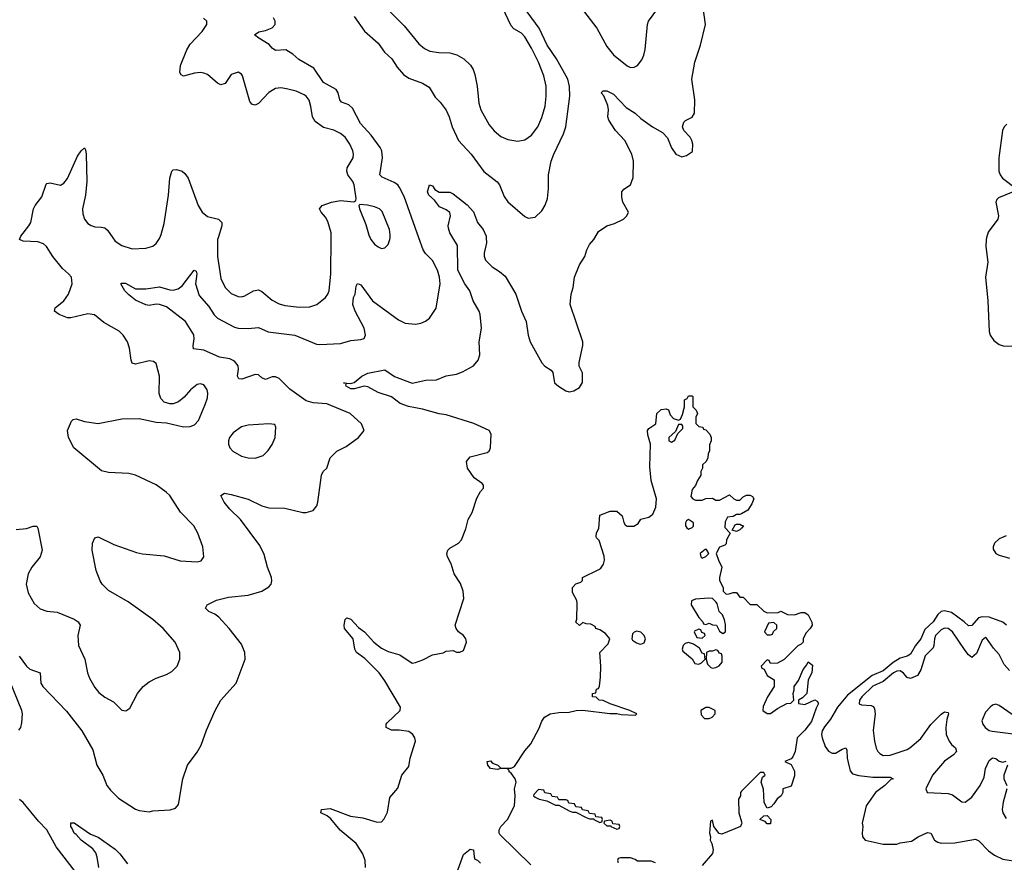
# Model space of a CAD drawing. Header units: inches. Extents: x 2001573 to 2220545, y 644482 to 846830.
# Tile 42 of 256: x 2025771 to 2031540, y 686340 to 691279. Entities that reach past the tile are written whole.
import ezdxf

# ---------------------------------------------------------------- set-up
doc = ezdxf.new("R2010")
doc.units = ezdxf.units.IN
doc.header["$MEASUREMENT"] = 0
for name, color, linetype in [('C0628', 7, 'Continuous'), ('C0629', 7, 'Continuous'), ('C0638', 7, 'Continuous'), ('C0639', 7, 'Continuous')]:
    doc.layers.add(name, color=color, linetype=linetype)

msp = doc.modelspace()

# ---------------------------------------------------------------- linework, layer by layer
at = {"layer": 'C0628', "color": 5}
for points, elevation in [([(2025750, 688290.6), (2025810, 688296.3), (2025850, 688310.8), (2025870.7, 688310.7), (2025877.5, 688297.5), (2025902.6, 688170), (2025890.3, 688130), (2025842.6, 688070), (2025820.3, 688030), (2025809, 687970), (2025819.3, 687919.3), (2025856.3, 687856.3), (2025890, 687826), (2025930, 687812.2), (2025990, 687806.7), (2026090, 687766), (2026114, 687750), (2026124.9, 687730), (2026110.3, 687669.7), (2026114.3, 687610), (2026151.9, 687530), (2026167.9, 687450), (2026179.1, 687419.1), (2026210, 687364.4), (2026234.8, 687334.8), (2026270, 687307.2), (2026319.6, 687279.6), (2026370, 687230.8), (2026392.5, 687227.5), (2026416.6, 687243.4), (2026460.7, 687330), (2026493.6, 687370), (2026530, 687398.7), (2026570, 687419.5), (2026630, 687440.4), (2026661.4, 687458.6), (2026694, 687490), (2026709.6, 687530), (2026708.2, 687570), (2026682, 687630), (2026611.1, 687710), (2026550, 687763.5), (2026406.7, 687866.7), (2026290, 687932.8), (2026253.3, 687970), (2026241.3, 687990), (2026219.6, 688050), (2026195.6, 688170), (2026197, 688210), (2026210, 688241), (2026230, 688247.3), (2026323, 688203), (2026455.1, 688155.1), (2026490, 688147.6), (2026616.3, 688136.3), (2026710, 688106.7), (2026810, 688100.5), (2026833.3, 688106.7), (2026849.3, 688130.7), (2026842.9, 688190), (2026814.7, 688270), (2026790, 688311.6), (2026712.5, 688392.5), (2026650, 688489.6), (2026629.7, 688510), (2026570, 688552), (2026450, 688609.7), (2026410, 688619.7), (2026290, 688625.6), (2026250, 688635.1), (2026087, 688770), (2026057, 688830), (2026051.6, 688870), (2026073.8, 688926.2), (2026084.4, 688935.6), (2026101.6, 688938.4), (2026150, 688923.1), (2026230, 688911.8), (2026370, 688939.5), (2026470, 688940.3), (2026570, 688920.3), (2026630, 688916.4), (2026730, 688892.2), (2026770, 688894.4), (2026795.4, 688904.6), (2026817.6, 688930), (2026857.6, 689022.4), (2026870, 689062.8), (2026872.9, 689090), (2026869.7, 689110), (2026850, 689138), (2026830, 689145.4), (2026810, 689140.4), (2026772, 689110), (2026734.3, 689065.7), (2026701.2, 689038.8), (2026670, 689028), (2026650, 689026.3), (2026617, 689037), (2026598.2, 689058.2), (2026587.7, 689087.7), (2026590.7, 689190), (2026570, 689262.7), (2026554.5, 689274.5), (2026530, 689278.7), (2026450, 689258.9), (2026430, 689265.1), (2026423.5, 689283.5), (2026413.8, 689353.8), (2026402.3, 689390), (2026376.4, 689430), (2026352.5, 689452.5), (2026263.9, 689503.9), (2026209.8, 689549.8), (2026170, 689555.4), (2026070, 689530.9), (2026050, 689531.1), (2026000.9, 689550), (2025974.5, 689570), (2025978, 689590), (2026030, 689630.2), (2026057.3, 689670), (2026078.2, 689730), (2026073.3, 689770), (2026057.3, 689790), (2026020.7, 689820.7), (2025964.1, 689890), (2025927.6, 689950), (2025910, 689965.8), (2025876.9, 689976.9), (2025790, 689981.5), (2025769.6, 689990), (2025773.2, 690000)], 280), ([(2025767.8, 687547.8), (2025810, 687490.3), (2025830, 687472.9), (2025890.3, 687450.3), (2025895.3, 687390), (2025906.7, 687370), (2026045.7, 687225.7), (2026135.3, 687110), (2026199.1, 686999.1), (2026222.8, 686910), (2026257.3, 686850), (2026280.4, 686790), (2026302.9, 686762.9), (2026350, 686716.3), (2026450, 686650.7), (2026470, 686643), (2026530, 686636), (2026550, 686641), (2026652.5, 686647.5), (2026682.7, 686657.3), (2026701.2, 686678.8), (2026726.6, 686830), (2026753.2, 686910), (2026810, 686986), (2026833.1, 687026.9), (2026864.8, 687115.2), (2026916, 687230), (2026950, 687291), (2027039.5, 687390), (2027092, 687530), (2027089.3, 687570), (2027070, 687619), (2026998, 687710), (2026937.1, 687777.1), (2026914.5, 687794.5), (2026879, 687810), (2026859, 687830), (2026869.2, 687850), (2026924, 687876), (2026993.3, 687893.3), (2027110, 687904.9), (2027189, 687930), (2027230, 687954), (2027243.7, 687970), (2027247, 687990), (2027245.1, 688010), (2027222, 688070), (2027203.3, 688143.3), (2027176.9, 688196.9), (2027064.5, 688350), (2027002, 688410), (2026969.6, 688450), (2026949.4, 688490.6), (2026970, 688504), (2027010, 688496.5), (2027110, 688468.8), (2027190, 688430.3), (2027230, 688416.9), (2027323.5, 688416.5), (2027430, 688390.3), (2027450, 688390.4), (2027490, 688402), (2027511.5, 688428.5), (2027517, 688450), (2027539.3, 688610), (2027549.5, 688630.5), (2027569.4, 688650.6), (2027590, 688711.3), (2027628.7, 688750), (2027682.5, 688777.5), (2027755.3, 688830), (2027788.7, 688870), (2027773.2, 688910), (2027706.6, 688970), (2027570, 689026.9), (2027490, 689033.5), (2027450, 689044.1), (2027353.5, 689113.5), (2027290, 689176.2), (2027270, 689184.8), (2027250, 689184.8), (2027210, 689169.8), (2027190, 689179.1), (2027170, 689197.8), (2027150, 689199.9), (2027072.3, 689172.3), (2027053.7, 689173.7), (2027046.8, 689190), (2027053.1, 689230), (2027050.5, 689250), (2027030, 689277.5), (2027002, 689290), (2026941, 689301), (2026850, 689340.8), (2026789.8, 689349.8), (2026786.3, 689366.3), (2026792.3, 689407.7), (2026790.9, 689430.9), (2026742, 689510), (2026630, 689595.6), (2026590, 689609.1), (2026569.3, 689610.7), (2026530, 689603.1), (2026510, 689607.1), (2026450, 689635.1), (2026410, 689665.3), (2026387.3, 689690), (2026362.7, 689730), (2026365.1, 689734.9), (2026390, 689734.9), (2026450, 689701.3), (2026510, 689700.9), (2026590, 689713), (2026650, 689694.6), (2026670, 689693.4), (2026698.3, 689701.7), (2026722.1, 689717.9), (2026792, 689810), (2026804, 689804), (2026808, 689790), (2026800.9, 689730), (2026821.7, 689661.7), (2026878.4, 689598.4), (2026909.7, 689549.7), (2026930, 689529.4), (2027030, 689476.9), (2027050, 689471.2), (2027110, 689468.3), (2027170, 689474.9), (2027226, 689450), (2027382, 689430), (2027510, 689377.8), (2027530, 689374.7), (2027650, 689381.3), (2027710, 689397.8), (2027770, 689403.7), (2027789.5, 689410.5), (2027797, 689430), (2027788.2, 689470), (2027735.3, 689570), (2027722.9, 689610), (2027727.3, 689650), (2027735.3, 689670), (2027742.5, 689717.5), (2027750, 689732.7), (2027770, 689723.8), (2027838, 689630), (2027990, 689520.2), (2028030, 689499.5), (2028090, 689494.4), (2028120.1, 689499.9), (2028148.2, 689511.8), (2028172.3, 689530), (2028211.1, 689588.9), (2028233.3, 689730), (2028229.7, 689770), (2028218.3, 689810), (2028190, 689867.6), (2028147.7, 689907.7), (2028134.8, 689930), (2028109.6, 690000)], 260), ([(2026316.5, 690000), (2026330, 689981.1), (2026370, 689954.3), (2026430, 689936.5), (2026510, 689939.1), (2026550, 689950.7), (2026570, 689967.3), (2026590, 689996), (2026591.5, 690000)], 280), ([(2026932.6, 690000), (2026929.4, 689990), (2026928.6, 689891.4), (2026950, 689761), (2026974, 689710), (2027010, 689674), (2027050, 689656), (2027070, 689654.6), (2027090, 689659.6), (2027139.6, 689690), (2027170, 689695.2), (2027190, 689686.2), (2027250, 689634.9), (2027290, 689613.8), (2027323.6, 689603.6), (2027410, 689593.2), (2027470, 689596.5), (2027510.6, 689609.4), (2027563, 689650), (2027576.8, 689670), (2027583.5, 689690), (2027593.6, 689790), (2027594.7, 690000)], 280), ([(2027796.9, 686310), (2027795.1, 686350), (2027781.3, 686390), (2027741.6, 686450), (2027649.1, 686529.1), (2027594.1, 686594.1), (2027572.8, 686612.8), (2027535.3, 686630), (2027538, 686650), (2027590, 686654.9), (2027709.6, 686610.4), (2027780.2, 686600.3), (2027864.7, 686575.3), (2027890, 686578), (2027905.6, 686594.4), (2027925.6, 686634.4), (2027940.1, 686719.9), (2027986.3, 686773.7), (2028009.4, 686850), (2028050, 686902), (2028059, 686950), (2028089, 687050), (2028085.2, 687070), (2028073.2, 687090), (2028050, 687106), (2027993.6, 687113.6), (2027950, 687114), (2027917.2, 687130), (2027918, 687150), (2027922.7, 687157.3), (2027999.3, 687230), (2028002.7, 687250), (2027910, 687403.6), (2027876.8, 687450), (2027793.7, 687533.7), (2027744.5, 687570), (2027733.6, 687590), (2027723.5, 687650), (2027674.5, 687710), (2027672, 687730), (2027677.2, 687762.8), (2027687.3, 687772.7), (2027710, 687766), (2027756.4, 687716.4), (2027791.7, 687690), (2027845.7, 687630), (2027890, 687596), (2027930, 687576), (2027996.9, 687556.9), (2028070, 687507.7), (2028090, 687510.8), (2028132.5, 687527.5), (2028190, 687556), (2028252.7, 687567.3), (2028270, 687578), (2028310, 687582), (2028330, 687572), (2028350, 687572), (2028370, 687582), (2028388.7, 687630), (2028384, 687650), (2028370, 687668.7), (2028342, 687690), (2028328, 687710), (2028322, 687730), (2028373.6, 687886.4), (2028368.4, 687928.4), (2028353.6, 687973.6), (2028315.3, 688030), (2028299, 688090), (2028277.2, 688130), (2028273.2, 688150), (2028279, 688170), (2028290, 688181), (2028342, 688210), (2028359, 688230), (2028384.7, 688295.3), (2028399, 688350), (2028422, 688390), (2028450, 688474), (2028470, 688514), (2028487.3, 688532.7), (2028488, 688550), (2028480.4, 688560.4), (2028432.5, 688592.5), (2028394, 688650), (2028389.3, 688690), (2028410, 688716), (2028510, 688742.8), (2028522, 688750), (2028529, 688770), (2028532.7, 688850), (2028522, 688870), (2028432.3, 688912.3), (2028270, 688962.9), (2028228.4, 688968.4), (2028130, 688995.7), (2028048.6, 689011.4), (2028000.8, 689030), (2027950, 689068.7), (2027870, 689093.5), (2027810, 689126), (2027789, 689131), (2027730, 689114.5), (2027710, 689116), (2027682.7, 689130), (2027681.2, 689138.8), (2027686, 689146), (2027668, 689150), (2027706.4, 689146.4), (2027730, 689152.4), (2027775.6, 689190), (2027810, 689206.7), (2027910, 689225.7), (2027967.4, 689187.4), (2028070, 689149.2), (2028150, 689166.3), (2028211.8, 689168.2), (2028270, 689192.2), (2028330, 689200.3), (2028364.9, 689215.1), (2028429.7, 689250.3), (2028456.9, 689283.1), (2028465.9, 689314.1), (2028463.4, 689390), (2028475.4, 689470), (2028468.2, 689551.8), (2028462.9, 689570), (2028427.7, 689630), (2028408.9, 689688.9), (2028378.8, 689730), (2028337.3, 689810), (2028335.2, 689955.2), (2028309.2, 690000)], 240), ([(2027823.2, 690000), (2027828.7, 689990), (2027850, 689963), (2027870, 689948), (2027890, 689938), (2027910, 689940.7), (2027930, 689961), (2027939.7, 689990), (2027940.5, 690000)], 280), ([(2028503.9, 690000), (2028505.2, 689970), (2028492.4, 689910), (2028492.8, 689892.8), (2028500.7, 689870), (2028538.8, 689830), (2028582.8, 689802.8), (2028615.8, 689775.8), (2028677, 689670), (2028710, 689570.7), (2028737.4, 689510), (2028750.3, 689430), (2028762, 689390), (2028830, 689267.3), (2028847.7, 689247.7), (2028884.9, 689224.9), (2028893.4, 689210), (2028904, 689150), (2028926.8, 689130), (2028970, 689104), (2028990, 689098), (2029016.4, 689103.6), (2029050, 689122), (2029068.4, 689151.6), (2029068.4, 689208.4), (2029048.9, 689248.9), (2029048.7, 689270), (2029069.2, 689370), (2029069.2, 689390), (2028996, 689610), (2029000.9, 689670), (2029013.2, 689710), (2029021.2, 689770), (2029050, 689842), (2029082, 689890), (2029094, 689930), (2029110, 689962), (2029134, 689990), (2029140, 690000)], 240), ([(2028765.6, 686325.6), (2028583.2, 686503.2), (2028579, 686510), (2028579.3, 686530), (2028589.6, 686550), (2028629.5, 686590.5), (2028669.2, 686670), (2028673.2, 686730), (2028669, 686770), (2028679, 686810), (2028674, 686830), (2028650, 686862), (2028638, 686870), (2028638, 686878), (2028628, 686888), (2028590, 686889.2), (2028570, 686883.7), (2028530, 686889.7), (2028513.2, 686910), (2028509.6, 686930), (2028530, 686934), (2028541.7, 686921.7), (2028572, 686910), (2028590, 686892), (2028650, 686891), (2028670, 686901), (2028730, 686992.7), (2028766.2, 687033.8), (2028814.8, 687125.3), (2028830, 687166.8), (2028845.6, 687190), (2028878, 687210), (2028930, 687218.3), (2028990, 687220.5), (2029030.6, 687230.6), (2029070, 687231), (2029228, 687212), (2029270, 687212), (2029294.6, 687205.4), (2029378, 687202), (2029386, 687210), (2029346, 687230), (2029230, 687268), (2029190, 687288), (2029166, 687290), (2029147.3, 687307.3), (2029126, 687310), (2029126, 687330), (2029146, 687334), (2029150, 687354), (2029162, 687358), (2029167.3, 687372.7), (2029174, 687426), (2029175.1, 687490), (2029169.7, 687570), (2029218.6, 687621.4), (2029229, 687650), (2029202, 687682), (2029170, 687702), (2029146, 687710), (2029142, 687722), (2029116.4, 687736.4), (2029090, 687738), (2029070, 687746), (2029050, 687728.7), (2029030, 687748), (2029035.3, 687764.7), (2029037.5, 687857.5), (2029034.2, 687874.2), (2029010, 687922), (2029009.7, 687950.4), (2029030, 687972), (2029058, 687982), (2029068, 687992), (2029068.7, 688010), (2029164.8, 688055.2), (2029176.2, 688063.8), (2029191.7, 688088.3), (2029197, 688110), (2029194.2, 688134.2), (2029165.4, 688225.4), (2029150, 688242), (2029148.2, 688250), (2029150, 688271.3), (2029163.7, 688296.3), (2029170, 688374), (2029230, 688397.3), (2029270, 688397.3), (2029301, 688370), (2029310.7, 688330.7), (2029318.8, 688318.8), (2029330, 688311), (2029369, 688311), (2029394.6, 688325.4), (2029410, 688352), (2029456.4, 688363.6), (2029479.3, 688380.7), (2029498, 688422), (2029502, 688470), (2029470, 688578), (2029462.7, 688657.3), (2029467, 688790), (2029450, 688846), (2029448.7, 688871.3), (2029456.4, 688883.6), (2029498, 688910), (2029504, 688970), (2029530, 688993.4), (2029558, 688998), (2029571.3, 688991.3), (2029582, 688962), (2029600.7, 688940.7), (2029630, 688931.3), (2029642, 688938), (2029654.6, 688965.4), (2029666, 689010), (2029666, 689050), (2029682, 689058), (2029690, 689074), (2029710, 689074), (2029714, 689070), (2029714, 689010), (2029734, 688990), (2029742, 688970), (2029732, 688950), (2029732.7, 688912.7), (2029750, 688894), (2029774, 688890), (2029778, 688878), (2029790, 688874), (2029814, 688850), (2029822, 688830), (2029822, 688810), (2029812.7, 688787.3), (2029812, 688750), (2029803.6, 688736.4), (2029802, 688710), (2029792, 688690), (2029772, 688670), (2029772, 688650), (2029762, 688630), (2029762, 688610), (2029742, 688578), (2029731, 688549), (2029710, 688526), (2029703.6, 688483.6), (2029714, 688470), (2029730, 688462), (2029770, 688462), (2029790, 688472), (2029830, 688474), (2029850, 688462), (2029870, 688462), (2029930, 688494), (2029954, 688470), (2029970, 688462), (2029990, 688462), (2030000, 688472)], 220), ([(2030000, 688383.4), (2029990, 688378), (2029970, 688378), (2029950, 688366), (2029918, 688362), (2029903.6, 688336.4), (2029902, 688302), (2029934, 688270), (2029912, 688230), (2029910, 688206), (2029902, 688198), (2029870, 688188), (2029851.3, 688150), (2029864.7, 688110), (2029884.7, 688070), (2029871.3, 688010), (2029871.6, 687991.6), (2029891.6, 687951.6), (2029892, 687930), (2029910, 687912), (2029927.3, 687912.7), (2029950, 687922), (2029970, 687922), (2029990, 687894), (2030000, 687894)], 220), ([(2030000, 688298.9), (2029990, 688288), (2029970, 688278), (2029946, 688286), (2029962, 688318), (2029970, 688322), (2029990, 688322), (2030000, 688317)], 220), ([(2025766.5, 687113.5), (2025776.9, 687130), (2025783.3, 687156.7), (2025787, 687210), (2025783.2, 687230), (2025692.6, 687450)], 260), ([(2030000, 686756), (2029994, 686750), (2029994, 686730), (2029982, 686710), (2029984.7, 686630), (2030000, 686576.9)], 220), ([(2026130, 686241.3), (2025983.9, 686430), (2025929.7, 686530), (2025880.2, 686580.2), (2025791.3, 686691.3), (2025770, 686709)], 260), ([(2026233.7, 686310), (2026224.8, 686370), (2026216, 686396), (2026199.5, 686419.6), (2026131.5, 686470), (2026102.4, 686502.4), (2026089.8, 686510), (2026078.7, 686538.7), (2026070, 686549.2), (2026070, 686571.3), (2026090, 686571.3), (2026185.4, 686505.4), (2026230, 686487), (2026330, 686416.1), (2026357.4, 686390), (2026403.1, 686330)], 240), ([(2030000, 686565), (2029994, 686550), (2029885.2, 686505.2), (2029868.7, 686508.7), (2029838, 686550), (2029830, 686586), (2029818, 686582), (2029812, 686510), (2029818, 686490), (2029816, 686470), (2029826, 686450), (2029833.7, 686413.7), (2029830.6, 686390.6), (2029770, 686322)], 220), ([(2028302, 686198), (2028370, 686386), (2028410, 686416), (2028430, 686414), (2028432.7, 686372.7), (2028438, 686358), (2028452.7, 686352.7), (2028470, 686334)], 220), ([(2029496.4, 686336.4), (2029470, 686346), (2029390, 686346), (2029376.4, 686356.4), (2029350, 686366), (2029290, 686366), (2029278, 686362), (2029274, 686350), (2029278, 686338)], 220)]:
    msp.add_lwpolyline(points, dxfattribs=dict(at, elevation=elevation))
for points, elevation in [([(2027229.5, 688909.5), (2027110, 688901.3), (2027070, 688891.6), (2027022, 688858), (2027000.7, 688830), (2026993.4, 688810), (2026993.4, 688790), (2027002, 688770), (2027019.1, 688750), (2027070, 688719.5), (2027110, 688710.4), (2027150, 688708.7), (2027196.2, 688723.8), (2027226.1, 688753.9), (2027250.7, 688789.3), (2027268, 688830), (2027272.3, 688890), (2027265.2, 688905.2)], 280), ([(2029650, 688906), (2029630, 688906), (2029614, 688866), (2029574, 688830), (2029574, 688810), (2029590, 688802), (2029610, 688814), (2029626, 688854), (2029656.4, 688883.6), (2029656.4, 688896.4)], 220), ([(2029690, 688348.7), (2029678, 688342), (2029671.3, 688330), (2029671.6, 688311.6), (2029679.6, 688299.6), (2029690, 688292), (2029710, 688302), (2029718, 688310), (2029718, 688330)], 220), ([(2029794, 688174), (2029786, 688174), (2029758, 688150), (2029762, 688130), (2029770, 688122), (2029790, 688132), (2029808, 688150)], 220), ([(2029808.4, 687888.4), (2029730, 687882), (2029707.1, 687872.9), (2029704.7, 687850), (2029750, 687774), (2029774, 687750), (2029778, 687738), (2029790, 687734), (2029810, 687742), (2029830, 687732), (2029854, 687730), (2029870, 687694), (2029890, 687682), (2029906, 687690), (2029906, 687734), (2029900.4, 687760.4), (2029888, 687790), (2029868, 687810), (2029856.4, 687856.4), (2029850, 687866), (2029830, 687886)], 220), ([(2029386, 687694), (2029371, 687689), (2029361, 687679), (2029358, 687650), (2029362, 687642), (2029385.5, 687625.5), (2029401.1, 687621.1), (2029410, 687619.1), (2029430, 687626), (2029438, 687650), (2029429.2, 687670), (2029410, 687689.2)], 220), ([(2029750, 687706), (2029724.7, 687695.3), (2029722, 687690), (2029738, 687658), (2029770, 687654), (2029786, 687670), (2029782, 687682), (2029767.3, 687687.3), (2029762, 687702)], 220), ([(2029690, 687628), (2029670, 687622), (2029658, 687610), (2029651.3, 687590), (2029656.9, 687576.9), (2029710, 687532), (2029725.4, 687505.4), (2029750, 687502), (2029766, 687510), (2029786, 687530), (2029782, 687562), (2029770, 687566), (2029754.6, 687594.6), (2029718, 687618)], 220), ([(2029850, 687586), (2029830, 687578), (2029810, 687578), (2029794, 687570), (2029792, 687530), (2029801, 687501), (2029821, 687481), (2029830, 687478), (2029850, 687482), (2029868.4, 687491.6), (2029887.3, 687512.7), (2029887.3, 687547.3), (2029882, 687562), (2029870, 687566), (2029862, 687582)], 220), ([(2029810, 687248), (2029790, 687248), (2029762, 687230), (2029763.6, 687203.6), (2029783.6, 687183.6), (2029810, 687182), (2029828.4, 687191.6), (2029846, 687210), (2029846, 687230)], 220), ([(2028810, 686766), (2028783.6, 686736.4), (2028782, 686730), (2028790, 686722), (2028814, 686710), (2028859.6, 686699.6), (2028910, 686674), (2028930, 686674), (2028990, 686642), (2029010, 686634), (2029030, 686634), (2029090, 686602), (2029110, 686594), (2029134, 686594), (2029134, 686590), (2029170, 686574), (2029182, 686578), (2029186, 686590), (2029182, 686602), (2029146, 686606), (2029142, 686622), (2029110, 686626), (2029102, 686642), (2029067.3, 686647.3), (2029062, 686662), (2029030, 686666), (2029022, 686682), (2028987.3, 686687.3), (2028982, 686702), (2028970, 686706), (2028930, 686706), (2028922, 686722), (2028890, 686726), (2028882, 686742), (2028847.3, 686747.3), (2028842, 686762)], 220), ([(2029230, 686586), (2029198, 686582), (2029194, 686570), (2029210, 686554), (2029234, 686554), (2029234, 686550), (2029270, 686534), (2029282, 686538), (2029286, 686550), (2029282, 686562), (2029246, 686566), (2029242, 686582)], 220)]:
    msp.add_lwpolyline(points, close=True, dxfattribs=dict(at, elevation=elevation))
at = {"layer": 'C0629', "color": 5}
for points, elevation in [([(2027730, 691297.6), (2027791.5, 691211.5), (2027870, 691140.3), (2027907.8, 691087.8), (2027950.3, 691050), (2027981.3, 691001.3), (2028018.5, 690958.5), (2028050, 690936), (2028130, 690907.4), (2028170, 690883.8), (2028205.1, 690825.1), (2028234.8, 690794.8), (2028270, 690748), (2028287.7, 690710), (2028304, 690650), (2028341.5, 690570), (2028416.2, 690490), (2028490, 690389), (2028568.7, 690328.7), (2028581.5, 690310), (2028610, 690242), (2028630, 690210.6), (2028730, 690125.5), (2028750, 690116.3), (2028790, 690122), (2028830, 690159.1), (2028848.5, 690191.5), (2028863.1, 690230), (2028869.8, 690290), (2028869.8, 690370), (2028885.5, 690450), (2028899.8, 690490), (2028957.7, 690610), (2028970.7, 690650), (2028994.6, 690830), (2028992.1, 690887.9), (2028981.8, 690930), (2028915.9, 691050), (2028861.5, 691130), (2028814.4, 691230), (2028651.3, 691451.3)], 260), ([(2027935.3, 691330), (2028023.1, 691243.1), (2028110, 691138), (2028142.4, 691110), (2028174.3, 691094.3), (2028226.2, 691086.2), (2028290, 691084.2), (2028332.6, 691072.6), (2028372.2, 691050), (2028411.7, 691011.7), (2028426.8, 690986.8), (2028436.7, 690956.7), (2028450.2, 690890), (2028460.7, 690790), (2028471.6, 690750), (2028522, 690662), (2028550, 690626.4), (2028590, 690594.4), (2028630, 690575.8), (2028690, 690566.7), (2028730, 690575.3), (2028770, 690601.3), (2028805.7, 690650), (2028830, 690705.5), (2028850, 690771.3), (2028855.6, 690830), (2028855, 690890), (2028842.5, 690950), (2028810, 691029.6), (2028770, 691111.1), (2028730, 691177.7), (2028710, 691199.2), (2028666.2, 691226.2), (2028650, 691242.6), (2028599.1, 691350)], 280), ([(2029074, 691330), (2029151.9, 691230), (2029210, 691120.9), (2029250, 691073.4), (2029330, 691008.7), (2029350, 690999.3), (2029370, 691000.5), (2029389.7, 691010.3), (2029416.4, 691043.6), (2029428.3, 691071.7), (2029435.5, 691104.5), (2029449.7, 691249.7), (2029455.6, 691270), (2029510, 691343.7)], 260), ([(2029140, 690000), (2029162.5, 690037.5), (2029210, 690071), (2029255.5, 690084.5), (2029308, 690110), (2029328, 690130), (2029338, 690150), (2029304, 690210), (2029298, 690238), (2029299, 690270), (2029310, 690284.7), (2029349.3, 690310.7), (2029365.6, 690354.4), (2029367, 690450), (2029356.9, 690490), (2029316.9, 690570), (2029261.1, 690630), (2029222, 690690), (2029215.8, 690710), (2029219.6, 690750), (2029216.1, 690776.1), (2029193.2, 690833.2), (2029178, 690850), (2029190, 690862), (2029210, 690861), (2029250, 690841.6), (2029324, 690764), (2029376.4, 690730), (2029410, 690698.7), (2029477.3, 690650), (2029536.9, 690616.9), (2029565.7, 690585.7), (2029590, 690527.3), (2029614.8, 690490), (2029650, 690474), (2029677.5, 690482.5), (2029713.2, 690506.8), (2029715.3, 690550), (2029709, 690570), (2029699, 690590), (2029662.7, 690630), (2029654.5, 690650), (2029662, 690678), (2029671.7, 690688.3), (2029710, 690707.7), (2029724.5, 690730), (2029727, 690810), (2029709.2, 690930), (2029726, 691030), (2029759.3, 691130), (2029789.2, 691250), (2029774.5, 691350)], 240), ([(2027594.7, 690000), (2027594.8, 690030), (2027576.6, 690096.6), (2027561.8, 690121.8), (2027536.2, 690150), (2027527.3, 690170), (2027543.7, 690190), (2027597.2, 690210), (2027650, 690219), (2027729.3, 690210.7), (2027740.4, 690219.6), (2027742.7, 690230), (2027730.8, 690310), (2027722.3, 690330), (2027693.5, 690370), (2027687.1, 690390), (2027689.8, 690410), (2027723.9, 690470), (2027726.2, 690490), (2027722.7, 690510), (2027704.8, 690550), (2027678.3, 690590), (2027650, 690612.2), (2027611.4, 690631.4), (2027550, 690647.3), (2027501.5, 690681.5), (2027486, 690710), (2027477, 690770), (2027466.4, 690806.4), (2027450, 690829.7), (2027438.2, 690838.2), (2027390, 690860.8), (2027334.5, 690874.5), (2027301.4, 690878.6), (2027270, 690875.8), (2027230, 690851.8), (2027170, 690787.8), (2027150, 690778.7), (2027130, 690784), (2027119.4, 690799.4), (2027075.1, 690950), (2027070, 690959.3), (2027051.2, 690971.2), (2027010, 690957), (2026974.7, 690905.3), (2026950, 690896.9), (2026930, 690906.2), (2026870, 690957.2), (2026850, 690965.1), (2026830, 690968.5), (2026793.9, 690966.1), (2026730, 690947.8), (2026716.3, 690956.3), (2026709.8, 690970), (2026713, 691010), (2026750, 691102.3), (2026770, 691134.9), (2026839.7, 691210), (2026867.8, 691250), (2026867.3, 691270), (2026848.5, 691288.5)], 280), ([(2028109.6, 690000), (2028022.3, 690242.3), (2027995.8, 690295.8), (2027985.8, 690310), (2027965.3, 690325.3), (2027895.1, 690355.1), (2027881.4, 690370), (2027897.1, 690470), (2027892.6, 690510), (2027882.6, 690530), (2027830, 690602.9), (2027766.8, 690670), (2027720.3, 690760.3), (2027698.8, 690778.8), (2027655.6, 690795.5), (2027645.5, 690810), (2027637.3, 690850), (2027624.1, 690870), (2027551.3, 690911.3), (2027494.4, 690994.4), (2027406.1, 691046.1), (2027370, 691076.9), (2027330, 691102), (2027270, 691098.3), (2027250, 691112.8), (2027232.9, 691132.9), (2027171.8, 691170), (2027147.3, 691190), (2027171.4, 691208.6), (2027210, 691214.7), (2027249.8, 691230.2), (2027268.3, 691250), (2027267.8, 691270), (2027256.8, 691290)], 260), ([(2025773.2, 690000), (2025776.9, 690010), (2025825.1, 690070), (2025836, 690090), (2025851.2, 690170), (2025861.3, 690190), (2025899.8, 690240.2), (2025925.2, 690314.8), (2025930, 690319.3), (2025950, 690322), (2026010, 690308.8), (2026030, 690320.4), (2026050, 690348.2), (2026110, 690479.5), (2026130, 690510.3), (2026150, 690527.3), (2026156.3, 690516.3), (2026160.2, 690490), (2026164.1, 690330), (2026155.4, 690250), (2026139.2, 690170), (2026140.4, 690140.4), (2026150.3, 690110), (2026170, 690084.6), (2026190, 690071.7), (2026210, 690064.9), (2026250, 690063.6), (2026270, 690058), (2026284.7, 690044.7), (2026316.5, 690000)], 280), ([(2026591.5, 690000), (2026599.4, 690020.6), (2026616.3, 690083.7), (2026641.5, 690250), (2026650.7, 690349.3), (2026661.3, 690390), (2026670, 690399.5), (2026690, 690400.9), (2026722, 690390), (2026737.4, 690377.4), (2026756.9, 690350), (2026815.6, 690190), (2026839.1, 690150), (2026870, 690124.7), (2026934.9, 690110), (2026955.2, 690090), (2026955.4, 690070), (2026932.6, 690000)], 280), ([(2028309.2, 690000), (2028291.8, 690030), (2028283.1, 690056.9), (2028281.5, 690070), (2028295.1, 690130), (2028290, 690148.7), (2028270, 690163.6), (2028230, 690182.4), (2028201.8, 690221.8), (2028168.5, 690250), (2028160.5, 690270), (2028171.3, 690311.3), (2028190, 690304.7), (2028203.7, 690283.7), (2028228.5, 690268.5), (2028290, 690268.5), (2028310, 690258.7), (2028392.7, 690192.7), (2028430, 690153.1), (2028452.2, 690090), (2028485.2, 690050), (2028503.5, 690010), (2028503.9, 690000)], 240), ([(2027940.5, 690000), (2027942, 690018), (2027936.8, 690050), (2027894.2, 690154.2), (2027878, 690170), (2027850, 690181.3), (2027808.1, 690191.9), (2027763.5, 690196.5), (2027758, 690190), (2027762, 690170), (2027798.7, 690078.7), (2027817.6, 690010), (2027823.2, 690000)], 280)]:
    msp.add_lwpolyline(points, dxfattribs=dict(at, elevation=elevation))
at = {"layer": 'C0638', "color": 5}
for points, elevation in [([(2031435.4, 690000), (2031432.4, 689990), (2031431.6, 689950), (2031442.2, 689857.8), (2031430.2, 689769.8), (2031442.5, 689630), (2031450.9, 689450.9), (2031455.8, 689430), (2031478.5, 689398.5), (2031510, 689374.7), (2031532.1, 689367.9), (2031590, 689364.7)], 240), ([(2030000, 688472), (2030010, 688482), (2030028.9, 688491.1), (2030050, 688492), (2030063.6, 688483.6), (2030072, 688470), (2030059.8, 688440.2), (2030036.9, 688403.1), (2030000, 688383.4)], 220), ([(2030000, 688317), (2030011.3, 688311.3), (2030000, 688298.9)], 220), ([(2031550, 688253), (2031510, 688235.8), (2031482.2, 688210), (2031474.4, 688190), (2031474.6, 688174.6), (2031490.2, 688150.2), (2031510, 688140.2), (2031570, 688123.2)], 240), ([(2030000, 687894), (2030010, 687894), (2030050, 687852), (2030090, 687851.3), (2030130, 687811.3), (2030150, 687802), (2030215.3, 687804.7), (2030230, 687811.3), (2030270, 687792), (2030310, 687791.3), (2030350, 687804.7), (2030370, 687804.7), (2030391.3, 687790), (2030412.7, 687747.3), (2030414, 687730), (2030402, 687710), (2030376.9, 687683.1), (2030362, 687650), (2030362, 687630), (2030350, 687618), (2030330, 687608), (2030250, 687528), (2030210, 687508), (2030170, 687506), (2030162, 687522), (2030150, 687526), (2030114, 687490), (2030118, 687478), (2030132.7, 687472.7), (2030150, 687434), (2030192, 687410), (2030192, 687370), (2030151.1, 687308.9), (2030126, 687254), (2030124.7, 687230), (2030150, 687211.3), (2030170, 687211.3), (2030210, 687242), (2030266, 687270), (2030288, 687272), (2030306, 687290), (2030302, 687330), (2030308.7, 687350), (2030308.7, 687370), (2030333.6, 687406.4), (2030361.2, 687470), (2030383.1, 687496.9), (2030390, 687514), (2030414.8, 687494.8), (2030410.9, 687450.9), (2030391, 687410), (2030382, 687330), (2030356.9, 687303.1), (2030334, 687290), (2030334, 687270), (2030370, 687264.7), (2030428.7, 687291.3), (2030443.6, 687283.6), (2030450.5, 687270.5), (2030436.7, 687243.3), (2030410, 687164.5), (2030370, 687114), (2030326, 687070), (2030314, 686990), (2030301, 686959), (2030290, 686946), (2030254, 686930), (2030290, 686914), (2030310, 686874), (2030310, 686846), (2030290, 686786), (2030242, 686770), (2030242, 686750), (2030231.3, 686730), (2030208, 686712), (2030190, 686682), (2030174.4, 686665.6), (2030150, 686658), (2030133.2, 686690), (2030128.4, 686768.4), (2030115.3, 686810), (2030122, 686838), (2030138, 686850), (2030130, 686866), (2030110, 686866), (2030000, 686756)], 220), ([(2031551.7, 687730), (2031530, 687747.4), (2031450, 687776.9), (2031410, 687779.6), (2031388, 687772), (2031350, 687727.1), (2031330, 687726.2), (2031305, 687750), (2031230, 687803.9), (2031190, 687814), (2031170, 687810.9), (2031150, 687792.9), (2031122.4, 687750), (2031074.7, 687705.3), (2031050, 687649.9), (2031019.2, 687610), (2030990, 687559.6), (2030971.3, 687548.7), (2030930, 687536.9), (2030888.6, 687511.4), (2030830, 687462.5), (2030765.4, 687434.6), (2030620.4, 687319.6), (2030561.5, 687250), (2030521.4, 687178.6), (2030485.1, 687134.9), (2030472.7, 687110), (2030469, 687090), (2030471.5, 687070), (2030490, 687019), (2030510, 686991.2), (2030530, 686978.8), (2030550, 686979.7), (2030590, 687003.6), (2030610.7, 687010), (2030617.7, 686997.8), (2030618.6, 686950), (2030624, 686924), (2030636.8, 686876.8), (2030650, 686859), (2030688, 686848), (2030770, 686839.8), (2030870, 686838.3), (2030887.7, 686830), (2030874.9, 686825.1), (2030839, 686790), (2030784.3, 686750), (2030730.2, 686670), (2030706, 686570), (2030710.3, 686550), (2030706.3, 686510), (2030709, 686490), (2030724.6, 686470), (2030830, 686446.4), (2030910, 686445.6), (2030930, 686453.5), (2030995.2, 686464.8), (2031034, 686490), (2031090, 686515.3), (2031110, 686510.4), (2031130.4, 686470), (2031150, 686457.4), (2031170, 686452.4), (2031250, 686453.2), (2031370, 686476.3), (2031390, 686465.5), (2031447.9, 686407.9), (2031482.7, 686382.7), (2031530, 686357.8), (2031630, 686342.8)], 240), ([(2031570, 687465), (2031538.4, 687498.4), (2031510, 687558.5), (2031475.5, 687595.5), (2031434.3, 687654.3), (2031430, 687656.9), (2031410, 687641.3), (2031375.8, 687564.2), (2031350, 687541.1), (2031330, 687555.7), (2031310, 687581.7), (2031236.8, 687690), (2031210, 687710.6), (2031190, 687713), (2031170, 687701.6), (2031136.9, 687670), (2031129.6, 687650.4), (2031127.4, 687610), (2031122, 687598), (2031075.3, 687550), (2031051.3, 687468.7), (2031030, 687435.8), (2030990, 687417.1), (2030970, 687423.2), (2030948.6, 687448.6), (2030930, 687461.7), (2030910, 687460.1), (2030890, 687450.7), (2030830, 687399.2), (2030770, 687371.7), (2030704.3, 687310), (2030690.3, 687290), (2030689.2, 687269.2), (2030703.6, 687263.6), (2030759.2, 687259.2), (2030772.7, 687252.7), (2030779.6, 687239.6), (2030783.5, 687210), (2030771.6, 687111.6), (2030779.4, 687050), (2030788.9, 687008.9), (2030798, 686990), (2030810, 686977.3), (2030830, 686966.8), (2030870, 686967.9), (2030970, 687000.2), (2030986.9, 687010), (2031050, 687065.5), (2031110, 687146.9), (2031170, 687208.7), (2031190, 687221.7), (2031210, 687218.8), (2031212.1, 687210), (2031202.7, 687177.3), (2031197.5, 687130), (2031199.7, 687090), (2031216.9, 687050), (2031230.7, 687030.7), (2031254.3, 687010), (2031258.5, 686990), (2031240.9, 686970), (2031190, 686932), (2031118.5, 686850), (2031080.7, 686770), (2031088.2, 686748.2), (2031210, 686744.2), (2031235.4, 686735.4), (2031290, 686694), (2031310, 686692.2), (2031350, 686722.3), (2031397.8, 686790), (2031421.4, 686838.6), (2031429.3, 686890), (2031450, 686936.5), (2031470, 686952.8), (2031490, 686949.1), (2031510, 686933.2), (2031530, 686926.7), (2031550, 686932.1)], 260), ([(2031586.2, 687206.2), (2031510, 687258.4), (2031490, 687267), (2031470, 687260.9), (2031457.3, 687250), (2031430, 687219.3), (2031408.5, 687170), (2031413, 687150), (2031427.7, 687130), (2031450, 687112.7), (2031467.7, 687107.7), (2031670, 687082.8)], 280), ([(2031557.4, 686910), (2031536.1, 686850), (2031537.4, 686830), (2031553.4, 686790)], 260), ([(2031554.7, 686770), (2031532.8, 686692.8), (2031527.9, 686650), (2031531.3, 686630), (2031550, 686595.8)], 260), ([(2030000, 686576.9), (2030002, 686570), (2030000, 686565)], 220)]:
    msp.add_lwpolyline(points, dxfattribs=dict(at, elevation=elevation))
at = {"layer": 'C0638', "color": 5, "elevation": 220}
for points in [[(2030190, 687746), (2030158, 687742), (2030134, 687690), (2030150, 687674), (2030170, 687674), (2030182, 687678), (2030187.3, 687692.7), (2030206, 687710), (2030206, 687730)], [(2030150, 686566), (2030139, 686579), (2030108, 686590), (2030130, 686612), (2030150, 686614), (2030172, 686590), (2030170, 686566)]]:
    msp.add_lwpolyline(points, close=True, dxfattribs=at)
at = {"layer": 'C0639', "color": 5, "elevation": 240}
for points in [[(2031553.9, 690666.1), (2031538, 690650), (2031529, 690630), (2031507.1, 690470), (2031507.8, 690390), (2031514.8, 690370), (2031529.2, 690349.2), (2031608.4, 690290)], [(2031590.5, 690270), (2031506.3, 690233.7), (2031495.6, 690224.4), (2031489.3, 690210), (2031505.2, 690130), (2031501.1, 690110), (2031445.9, 690034.1), (2031435.4, 690000)]]:
    msp.add_lwpolyline(points, dxfattribs=at)

doc.saveas('drawing.dxf')
